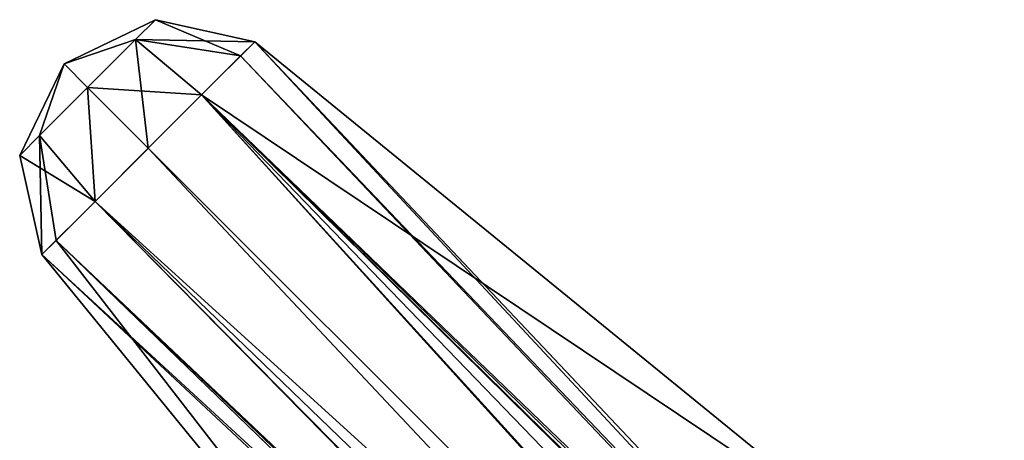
# Model space of a CAD drawing. Header units: millimetres. Extents: x -112 to 112, y -106 to 1587.
# Tile 39 of 158: x -57 to -19, y 41 to 57. Entities that reach past the tile are written whole.
import ezdxf

# ---------------------------------------------------------------- set-up
doc = ezdxf.new("R2010")
doc.units = ezdxf.units.MM
doc.header["$LTSCALE"] = 65.185185
for name, color, linetype in [('1034', 7, 'CONTINUOUS'), ('1035', 7, 'CONTINUOUS'), ('1036', 7, 'CONTINUOUS'), ('1037', 7, 'CONTINUOUS')]:
    doc.layers.add(name, color=color, linetype=linetype)

msp = doc.modelspace()

# ---------------------------------------------------------------- linework, layer by layer
at = {"layer": '1034', "color": 7, "linetype": 'CONTINUOUS', "true_color": 0xe0f2ff}
for points in [[(-52.765, 56.488, 43.567), (-55.542, 55.542, 46.2), (-51.994, 57.259, 46.2), (-52.765, 56.488, 43.567)], [(-52.765, 56.488, 43.567), (-51.994, 57.259, 46.2), (-48.699, 55.851, 43.28), (-52.765, 56.488, 43.567)], [(-51.994, 57.259, 46.2), (-48.146, 56.404, 46.2), (-48.699, 55.851, 43.28), (-51.994, 57.259, 46.2)], [(-54.627, 54.627, 42.477), (-55.542, 55.542, 46.2), (-52.765, 56.488, 43.567), (-54.627, 54.627, 42.477)], [(-54.627, 54.627, 42.477), (-52.765, 56.488, 43.567), (-52.275, 52.275, 40.361), (-54.627, 54.627, 42.477)], [(-52.275, 52.275, 40.361), (-52.765, 56.488, 43.567), (-50.211, 54.34, 41.143), (-52.275, 52.275, 40.361)], [(-50.211, 54.34, 41.143), (-52.765, 56.488, 43.567), (-48.699, 55.851, 43.28), (-50.211, 54.34, 41.143)], [(-57.259, 51.994, 46.2), (-55.542, 55.542, 46.2), (-56.488, 52.765, 43.567), (-57.259, 51.994, 46.2)], [(-56.488, 52.765, 43.567), (-55.542, 55.542, 46.2), (-54.627, 54.627, 42.477), (-56.488, 52.765, 43.567)], [(-56.488, 52.765, 43.567), (-54.627, 54.627, 42.477), (-54.34, 50.211, 41.143), (-56.488, 52.765, 43.567)], [(-54.34, 50.211, 41.143), (-54.627, 54.627, 42.477), (-52.275, 52.275, 40.361), (-54.34, 50.211, 41.143)], [(-57.259, 51.994, 46.2), (-56.488, 52.765, 43.567), (-56.404, 48.146, 46.2), (-57.259, 51.994, 46.2)], [(-56.404, 48.146, 46.2), (-56.488, 52.765, 43.567), (-55.851, 48.699, 43.28), (-56.404, 48.146, 46.2)], [(-55.851, 48.699, 43.28), (-56.488, 52.765, 43.567), (-54.34, 50.211, 41.143), (-55.851, 48.699, 43.28)]]:
    msp.add_3dface(points, dxfattribs=at)
at = {"layer": '1035', "color": 7, "linetype": 'CONTINUOUS', "true_color": 0xe0f2ff}
for points in [[(-48.699, 55.851, 43.28), (-48.146, 56.404, 46.2), (-6.231, 11.353, 44.795), (-48.699, 55.851, 43.28)], [(-6.332, 12.074, 46.167), (-6.338, 12.084, 46.134), (-48.146, 56.404, 46.2), (-6.332, 12.074, 46.167)], [(-6.332, 12.074, 46.167), (-48.146, 56.404, 46.2), (-24.324, 36.981, 46.2), (-6.332, 12.074, 46.167)], [(-48.146, 56.404, 46.2), (-6.338, 12.084, 46.134), (-6.231, 11.353, 44.795), (-48.146, 56.404, 46.2)], [(-7.557, 12.398, 43.465), (-50.211, 54.34, 41.143), (-48.699, 55.851, 43.28), (-7.557, 12.398, 43.465)], [(-7.557, 12.398, 43.465), (-48.699, 55.851, 43.28), (-6.231, 11.353, 44.795), (-7.557, 12.398, 43.465)], [(-10.652, 10.652, 41.548), (-52.275, 52.275, 40.361), (-50.211, 54.34, 41.143), (-10.652, 10.652, 41.548)], [(-9.152, 11.804, 42.018), (-10.652, 10.652, 41.548), (-50.211, 54.34, 41.143), (-9.152, 11.804, 42.018)], [(-7.557, 12.398, 43.465), (-9.152, 11.804, 42.018), (-50.211, 54.34, 41.143), (-7.557, 12.398, 43.465)], [(-11.804, 9.152, 42.018), (-54.34, 50.211, 41.143), (-52.275, 52.275, 40.361), (-11.804, 9.152, 42.018)], [(-10.652, 10.652, 41.548), (-11.804, 9.152, 42.018), (-52.275, 52.275, 40.361), (-10.652, 10.652, 41.548)], [(-12.398, 7.557, 43.465), (-55.851, 48.699, 43.28), (-54.34, 50.211, 41.143), (-12.398, 7.557, 43.465)], [(-11.804, 9.152, 42.018), (-12.398, 7.557, 43.465), (-54.34, 50.211, 41.143), (-11.804, 9.152, 42.018)], [(-56.404, 48.146, 46.2), (-55.851, 48.699, 43.28), (-36.981, 24.324, 46.2), (-56.404, 48.146, 46.2)], [(-55.851, 48.699, 43.28), (-12.398, 7.557, 43.465), (-11.353, 6.231, 44.795), (-55.851, 48.699, 43.28)], [(-12.084, 6.338, 46.134), (-12.074, 6.332, 46.167), (-55.851, 48.699, 43.28), (-12.084, 6.338, 46.134)], [(-12.084, 6.338, 46.134), (-55.851, 48.699, 43.28), (-11.353, 6.231, 44.795), (-12.084, 6.338, 46.134)], [(-12.074, 6.332, 46.167), (-12.064, 6.327, 46.2), (-55.851, 48.699, 43.28), (-12.074, 6.332, 46.167)], [(-55.851, 48.699, 43.28), (-12.064, 6.327, 46.2), (-36.981, 24.324, 46.2), (-55.851, 48.699, 43.28)]]:
    msp.add_3dface(points, dxfattribs=at)
at = {"layer": '1036', "color": 7, "linetype": 'CONTINUOUS', "true_color": 0xe0f2ff}
for points in [[(-51.994, 57.259, 46.2), (-55.542, 55.542, 46.2), (-52.765, 56.488, 48.833), (-51.994, 57.259, 46.2)], [(-48.146, 56.404, 46.2), (-51.994, 57.259, 46.2), (-52.765, 56.488, 48.833), (-48.146, 56.404, 46.2)], [(-52.765, 56.488, 48.833), (-55.542, 55.542, 46.2), (-54.627, 54.627, 49.923), (-52.765, 56.488, 48.833)], [(-52.765, 56.488, 48.833), (-54.627, 54.627, 49.923), (-50.211, 54.34, 51.257), (-52.765, 56.488, 48.833)], [(-48.146, 56.404, 46.2), (-52.765, 56.488, 48.833), (-50.211, 54.34, 51.257), (-48.146, 56.404, 46.2)], [(-55.542, 55.542, 46.2), (-57.259, 51.994, 46.2), (-56.488, 52.765, 48.833), (-55.542, 55.542, 46.2)], [(-54.627, 54.627, 49.923), (-55.542, 55.542, 46.2), (-56.488, 52.765, 48.833), (-54.627, 54.627, 49.923)], [(-54.627, 54.627, 49.923), (-56.488, 52.765, 48.833), (-54.34, 50.211, 51.257), (-54.627, 54.627, 49.923)], [(-50.211, 54.34, 51.257), (-54.627, 54.627, 49.923), (-54.34, 50.211, 51.257), (-50.211, 54.34, 51.257)], [(-56.488, 52.765, 48.833), (-57.259, 51.994, 46.2), (-54.34, 50.211, 51.257), (-56.488, 52.765, 48.833)], [(-57.259, 51.994, 46.2), (-56.404, 48.146, 46.2), (-54.34, 50.211, 51.257), (-57.259, 51.994, 46.2)]]:
    msp.add_3dface(points, dxfattribs=at)
at = {"layer": '1037', "color": 7, "linetype": 'CONTINUOUS', "true_color": 0xe0f2ff}
for points in [[(-24.324, 36.981, 46.2), (-48.146, 56.404, 46.2), (-50.211, 54.34, 51.257), (-24.324, 36.981, 46.2)], [(-50.211, 54.34, 51.257), (-54.34, 50.211, 51.257), (-8.792, 8.792, 50.085), (-50.211, 54.34, 51.257)], [(-6.267, 11.649, 47.279), (-6.327, 12.064, 46.2), (-50.211, 54.34, 51.257), (-6.267, 11.649, 47.279)], [(-6.327, 12.064, 46.2), (-24.324, 36.981, 46.2), (-50.211, 54.34, 51.257), (-6.327, 12.064, 46.2)], [(-6.438, 11.146, 48.201), (-6.267, 11.649, 47.279), (-50.211, 54.34, 51.257), (-6.438, 11.146, 48.201)], [(-6.438, 11.146, 48.201), (-50.211, 54.34, 51.257), (-8.792, 8.792, 50.085), (-6.438, 11.146, 48.201)], [(-56.404, 48.146, 46.2), (-11.146, 6.438, 48.201), (-54.34, 50.211, 51.257), (-56.404, 48.146, 46.2)], [(-54.34, 50.211, 51.257), (-11.146, 6.438, 48.201), (-8.792, 8.792, 50.085), (-54.34, 50.211, 51.257)], [(-11.649, 6.267, 47.279), (-11.146, 6.438, 48.201), (-56.404, 48.146, 46.2), (-11.649, 6.267, 47.279)], [(-11.649, 6.267, 47.279), (-56.404, 48.146, 46.2), (-36.981, 24.324, 46.2), (-11.649, 6.267, 47.279)]]:
    msp.add_3dface(points, dxfattribs=at)

doc.saveas('drawing.dxf')
